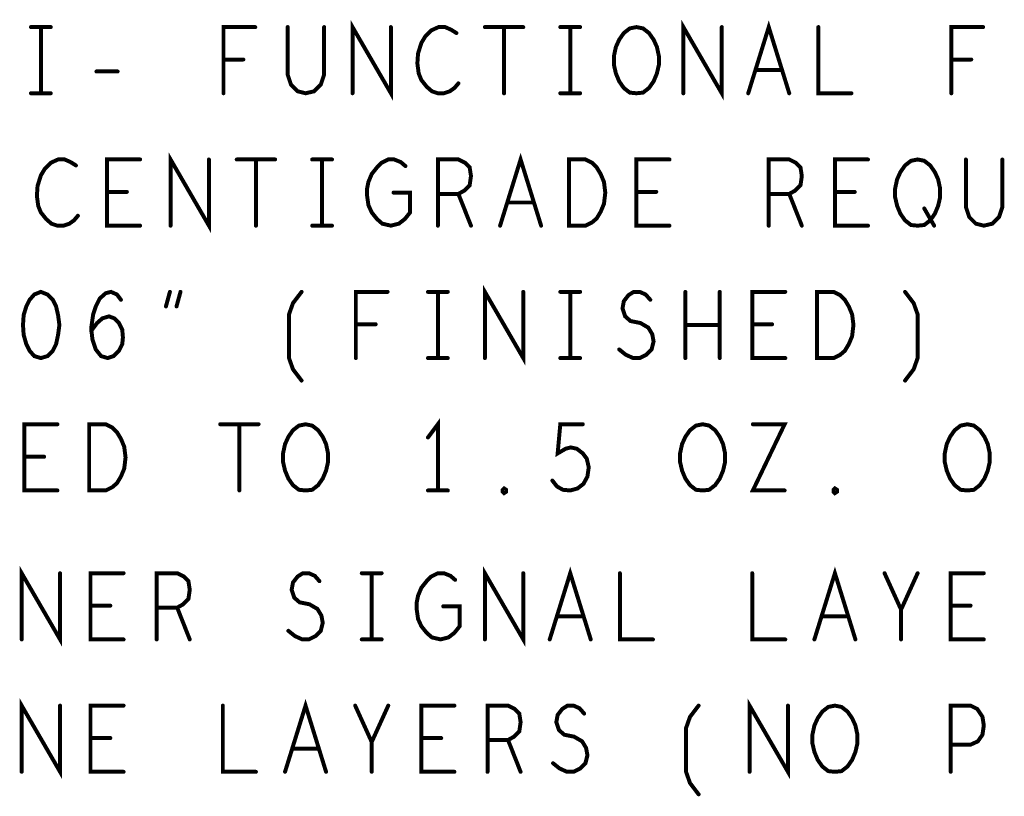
# Model space of a CAD drawing. Extents: x 28 to 61, y 24.9 to 46.
# Tile 50 of 59: x 49.8 to 51.3, y 42.1 to 43.3. Entities that reach past the tile are written whole.
import ezdxf

# ---------------------------------------------------------------- set-up
doc = ezdxf.new("R2010")
doc.units = 0
doc.layers.add('1', color=2, linetype='CONTINUOUS')

msp = doc.modelspace()

# ---------------------------------------------------------------- linework, layer by layer
at = {"layer": '1', "const_width": 0.003}
for points in [[(49.8035, 43.245, 1), (49.8005, 43.245, 1)], [(49.8185, 43.245, 1), (49.8155, 43.245, 1)], [(49.8335, 43.245, 1), (49.8305, 43.245, 1)], [(50.1425, 43.245, 1), (50.1395, 43.245, 1)], [(50.1915, 43.245, 1), (50.1885, 43.245, 1)], [(50.2465, 43.245, 1), (50.2435, 43.245, 1)], [(50.3475, 43.245, 1), (50.3445, 43.245, 1)], [(50.4895, 43.245, 1), (50.4865, 43.245, 1)], [(50.5185, 43.245, 1), (50.5155, 43.245, 1)], [(50.5475, 43.245, 1), (50.5445, 43.245, 1)], [(50.6035, 43.245, 1), (50.6005, 43.245, 1)], [(50.6185, 43.245, 1), (50.6155, 43.245, 1)], [(50.6335, 43.245, 1), (50.6305, 43.245, 1)], [(50.8475, 43.245, 1), (50.8445, 43.245, 1)], [(50.9935, 43.245, 1), (50.9905, 43.245, 1)], [(51.2425, 43.245, 1), (51.2395, 43.245, 1)], [(50.4465, 43.236, 1), (50.4435, 43.236, 1)], [(50.0945, 43.196, 1), (50.0915, 43.196, 1)], [(50.1245, 43.196, 1), (50.1215, 43.196, 1)], [(51.1945, 43.196, 1), (51.1915, 43.196, 1)], [(51.2245, 43.196, 1), (51.2215, 43.196, 1)], [(50.8985, 43.18, 1), (50.8955, 43.18, 1)], [(50.9385, 43.18, 1), (50.9355, 43.18, 1)], [(49.9025, 43.178, 1), (49.8995, 43.178, 1)], [(49.9345, 43.178, 1), (49.9315, 43.178, 1)], [(50.4495, 43.16, 1), (50.4465, 43.16, 1)], [(49.8035, 43.145, 1), (49.8005, 43.145, 1)], [(49.8185, 43.145, 1), (49.8155, 43.145, 1)], [(49.8335, 43.145, 1), (49.8305, 43.145, 1)], [(50.0945, 43.145, 1), (50.0915, 43.145, 1)], [(50.2895, 43.145, 1), (50.2865, 43.145, 1)], [(50.5185, 43.145, 1), (50.5155, 43.145, 1)], [(50.6035, 43.145, 1), (50.6005, 43.145, 1)], [(50.6185, 43.145, 1), (50.6155, 43.145, 1)], [(50.6335, 43.145, 1), (50.6305, 43.145, 1)], [(50.7185, 43.145, 1), (50.7155, 43.145, 1)], [(50.7185, 43.145, 1), (50.7155, 43.145, 1)], [(50.7895, 43.145, 1), (50.7865, 43.145, 1)], [(50.8875, 43.145, 1), (50.8845, 43.145, 1)], [(50.9495, 43.145, 1), (50.9465, 43.145, 1)], [(51.0435, 43.145, 1), (51.0405, 43.145, 1)], [(51.1945, 43.145, 1), (51.1915, 43.145, 1)], [(49.9685, 43.045, 1), (49.9655, 43.045, 1)], [(50.0725, 43.045, 1), (50.0695, 43.045, 1)], [(50.1145, 43.045, 1), (50.1115, 43.045, 1)], [(50.1435, 43.045, 1), (50.1405, 43.045, 1)], [(50.1725, 43.045, 1), (50.1695, 43.045, 1)], [(50.2285, 43.045, 1), (50.2255, 43.045, 1)], [(50.2435, 43.045, 1), (50.2405, 43.045, 1)], [(50.2585, 43.045, 1), (50.2555, 43.045, 1)], [(50.7685, 43.045, 1), (50.7655, 43.045, 1)], [(51.0685, 43.045, 1), (51.0655, 43.045, 1)], [(51.2165, 43.045, 1), (51.2135, 43.045, 1)], [(51.2715, 43.045, 1), (51.2685, 43.045, 1)], [(49.8715, 43.036, 1), (49.8685, 43.036, 1)], [(50.3695, 43.035, 1), (50.3665, 43.035, 1)], [(49.9185, 42.996, 1), (49.9155, 42.996, 1)], [(49.9485, 42.996, 1), (49.9455, 42.996, 1)], [(50.3515, 42.995, 1), (50.3485, 42.995, 1)], [(50.4185, 42.993, 1), (50.4155, 42.993, 1)], [(50.4495, 42.993, 1), (50.4465, 42.993, 1)], [(50.7185, 42.996, 1), (50.7155, 42.996, 1)], [(50.7485, 42.996, 1), (50.7455, 42.996, 1)], [(50.9185, 42.993, 1), (50.9155, 42.993, 1)], [(50.9495, 42.993, 1), (50.9465, 42.993, 1)], [(51.0185, 42.996, 1), (51.0155, 42.996, 1)], [(51.0485, 42.996, 1), (51.0455, 42.996, 1)], [(50.5235, 42.98, 1), (50.5205, 42.98, 1)], [(50.5635, 42.98, 1), (50.5605, 42.98, 1)], [(51.1535, 42.971, 1), (51.1505, 42.971, 1)], [(49.8745, 42.96, 1), (49.8715, 42.96, 1)], [(49.9685, 42.945, 1), (49.9655, 42.945, 1)], [(50.0145, 42.945, 1), (50.0115, 42.945, 1)], [(50.1435, 42.945, 1), (50.1405, 42.945, 1)], [(50.2285, 42.945, 1), (50.2255, 42.945, 1)], [(50.2435, 42.945, 1), (50.2405, 42.945, 1)], [(50.2585, 42.945, 1), (50.2555, 42.945, 1)], [(50.4185, 42.945, 1), (50.4155, 42.945, 1)], [(50.4685, 42.945, 1), (50.4655, 42.945, 1)], [(50.5125, 42.945, 1), (50.5095, 42.945, 1)], [(50.5745, 42.945, 1), (50.5715, 42.945, 1)], [(50.6165, 42.945, 1), (50.6135, 42.945, 1)], [(50.6165, 42.945, 1), (50.6135, 42.945, 1)], [(50.7685, 42.945, 1), (50.7655, 42.945, 1)], [(50.9185, 42.945, 1), (50.9155, 42.945, 1)], [(50.9685, 42.945, 1), (50.9655, 42.945, 1)], [(51.0685, 42.945, 1), (51.0655, 42.945, 1)], [(51.1435, 42.945, 1), (51.1405, 42.945, 1)], [(51.1435, 42.945, 1), (51.1405, 42.945, 1)], [(51.1685, 42.945, 1), (51.1655, 42.945, 1)], [(49.8185, 42.845, 1), (49.8155, 42.845, 1)], [(49.8185, 42.845, 1), (49.8155, 42.845, 1)], [(50.0135, 42.845, 1), (50.0105, 42.845, 1)], [(50.0295, 42.845, 1), (50.0265, 42.845, 1)], [(50.2125, 42.845, 1), (50.2095, 42.845, 1)], [(50.3425, 42.845, 1), (50.3395, 42.845, 1)], [(50.4035, 42.845, 1), (50.4005, 42.845, 1)], [(50.4185, 42.845, 1), (50.4155, 42.845, 1)], [(50.4335, 42.845, 1), (50.4305, 42.845, 1)], [(50.5475, 42.845, 1), (50.5445, 42.845, 1)], [(50.6035, 42.845, 1), (50.6005, 42.845, 1)], [(50.6185, 42.845, 1), (50.6155, 42.845, 1)], [(50.6335, 42.845, 1), (50.6305, 42.845, 1)], [(50.7925, 42.845, 1), (50.7895, 42.845, 1)], [(50.8445, 42.845, 1), (50.8415, 42.845, 1)], [(50.9435, 42.845, 1), (50.9405, 42.845, 1)], [(51.1245, 42.845, 1), (51.1215, 42.845, 1)], [(49.9395, 42.833, 1), (49.9365, 42.833, 1)], [(50.0075, 42.823, 1), (50.0045, 42.823, 1)], [(50.0235, 42.823, 1), (50.0205, 42.823, 1)], [(50.7395, 42.833, 1), (50.7365, 42.833, 1)], [(50.2945, 42.796, 1), (50.2915, 42.796, 1)], [(50.3245, 42.796, 1), (50.3215, 42.796, 1)], [(50.7925, 42.795, 1), (50.7895, 42.795, 1)], [(50.8445, 42.795, 1), (50.8415, 42.795, 1)], [(50.8935, 42.796, 1), (50.8905, 42.796, 1)], [(50.9235, 42.796, 1), (50.9205, 42.796, 1)], [(49.8945, 42.786, 1), (49.8915, 42.786, 1)], [(50.6925, 42.758, 1), (50.6895, 42.758, 1)], [(50.2945, 42.745, 1), (50.2915, 42.745, 1)], [(50.4035, 42.745, 1), (50.4005, 42.745, 1)], [(50.4185, 42.745, 1), (50.4155, 42.745, 1)], [(50.4335, 42.745, 1), (50.4305, 42.745, 1)], [(50.4895, 42.745, 1), (50.4865, 42.745, 1)], [(50.6035, 42.745, 1), (50.6005, 42.745, 1)], [(50.6185, 42.745, 1), (50.6155, 42.745, 1)], [(50.6335, 42.745, 1), (50.6305, 42.745, 1)], [(50.7925, 42.745, 1), (50.7895, 42.745, 1)], [(50.8445, 42.745, 1), (50.8415, 42.745, 1)], [(50.9435, 42.745, 1), (50.9405, 42.745, 1)], [(50.9915, 42.745, 1), (50.9885, 42.745, 1)], [(50.9915, 42.745, 1), (50.9885, 42.745, 1)], [(50.2125, 42.711, 1), (50.2095, 42.711, 1)], [(51.1245, 42.711, 1), (51.1215, 42.711, 1)], [(49.8435, 42.645, 1), (49.8405, 42.645, 1)], [(50.0895, 42.645, 1), (50.0865, 42.645, 1)], [(50.1185, 42.645, 1), (50.1155, 42.645, 1)], [(50.1475, 42.645, 1), (50.1445, 42.645, 1)], [(50.6375, 42.645, 1), (50.6345, 42.645, 1)], [(50.8945, 42.645, 1), (50.8915, 42.645, 1)], [(50.4035, 42.625, 1), (50.4005, 42.625, 1)], [(49.7935, 42.596, 1), (49.7905, 42.596, 1)], [(49.8235, 42.596, 1), (49.8205, 42.596, 1)], [(50.5915, 42.56, 1), (50.5885, 42.56, 1)], [(49.8435, 42.545, 1), (49.8405, 42.545, 1)], [(49.8915, 42.545, 1), (49.8885, 42.545, 1)], [(49.8915, 42.545, 1), (49.8885, 42.545, 1)], [(50.1185, 42.545, 1), (50.1155, 42.545, 1)], [(50.2185, 42.545, 1), (50.2155, 42.545, 1)], [(50.2185, 42.545, 1), (50.2155, 42.545, 1)], [(50.4035, 42.545, 1), (50.4005, 42.545, 1)], [(50.4185, 42.545, 1), (50.4155, 42.545, 1)], [(50.4335, 42.545, 1), (50.4305, 42.545, 1)], [(50.5185, 42.541, 1), (50.5155, 42.541, 1)], [(50.5185, 42.541, 1), (50.5155, 42.541, 1)], [(50.8185, 42.545, 1), (50.8155, 42.545, 1)], [(50.8185, 42.545, 1), (50.8155, 42.545, 1)], [(50.9425, 42.545, 1), (50.9395, 42.545, 1)], [(51.0185, 42.541, 1), (51.0155, 42.541, 1)], [(51.0185, 42.541, 1), (51.0155, 42.541, 1)], [(51.2185, 42.545, 1), (51.2155, 42.545, 1)], [(51.2185, 42.545, 1), (51.2155, 42.545, 1)], [(49.8475, 42.42, 1), (49.8445, 42.42, 1)], [(49.9435, 42.42, 1), (49.9405, 42.42, 1)], [(50.3035, 42.42, 1), (50.3005, 42.42, 1)], [(50.3185, 42.42, 1), (50.3155, 42.42, 1)], [(50.3335, 42.42, 1), (50.3305, 42.42, 1)], [(50.5475, 42.42, 1), (50.5445, 42.42, 1)], [(50.6935, 42.42, 1), (50.6905, 42.42, 1)], [(50.8935, 42.42, 1), (50.8905, 42.42, 1)], [(51.0935, 42.42, 1), (51.0905, 42.42, 1)], [(51.1435, 42.42, 1), (51.1405, 42.42, 1)], [(51.2435, 42.42, 1), (51.2405, 42.42, 1)], [(50.2395, 42.408, 1), (50.2365, 42.408, 1)], [(50.4445, 42.41, 1), (50.4415, 42.41, 1)], [(49.8935, 42.371, 1), (49.8905, 42.371, 1)], [(49.9235, 42.371, 1), (49.9205, 42.371, 1)], [(49.9935, 42.368, 1), (49.9905, 42.368, 1)], [(50.0245, 42.368, 1), (50.0215, 42.368, 1)], [(50.4265, 42.37, 1), (50.4235, 42.37, 1)], [(51.1185, 42.365, 1), (51.1155, 42.365, 1)], [(51.1935, 42.371, 1), (51.1905, 42.371, 1)], [(51.2235, 42.371, 1), (51.2205, 42.371, 1)], [(50.5985, 42.355, 1), (50.5955, 42.355, 1)], [(50.6385, 42.355, 1), (50.6355, 42.355, 1)], [(50.9985, 42.355, 1), (50.9955, 42.355, 1)], [(51.0385, 42.355, 1), (51.0355, 42.355, 1)], [(50.1925, 42.333, 1), (50.1895, 42.333, 1)], [(49.7895, 42.32, 1), (49.7865, 42.32, 1)], [(49.9435, 42.32, 1), (49.9405, 42.32, 1)], [(49.9935, 42.32, 1), (49.9905, 42.32, 1)], [(50.0435, 42.32, 1), (50.0405, 42.32, 1)], [(50.3035, 42.32, 1), (50.3005, 42.32, 1)], [(50.3185, 42.32, 1), (50.3155, 42.32, 1)], [(50.3335, 42.32, 1), (50.3305, 42.32, 1)], [(50.4895, 42.32, 1), (50.4865, 42.32, 1)], [(50.5875, 42.32, 1), (50.5845, 42.32, 1)], [(50.6495, 42.32, 1), (50.6465, 42.32, 1)], [(50.7435, 42.32, 1), (50.7405, 42.32, 1)], [(50.9435, 42.32, 1), (50.9405, 42.32, 1)], [(50.9875, 42.32, 1), (50.9845, 42.32, 1)], [(51.0495, 42.32, 1), (51.0465, 42.32, 1)], [(51.1185, 42.32, 1), (51.1155, 42.32, 1)], [(51.2435, 42.32, 1), (51.2405, 42.32, 1)], [(49.8475, 42.22, 1), (49.8445, 42.22, 1)], [(49.9435, 42.22, 1), (49.9405, 42.22, 1)], [(50.0935, 42.22, 1), (50.0905, 42.22, 1)], [(50.2935, 42.22, 1), (50.2905, 42.22, 1)], [(50.3435, 42.22, 1), (50.3405, 42.22, 1)], [(50.4435, 42.22, 1), (50.4405, 42.22, 1)], [(50.8125, 42.22, 1), (50.8095, 42.22, 1)], [(50.9475, 42.22, 1), (50.9445, 42.22, 1)], [(50.6395, 42.208, 1), (50.6365, 42.208, 1)], [(49.8935, 42.171, 1), (49.8905, 42.171, 1)], [(49.9235, 42.171, 1), (49.9205, 42.171, 1)], [(50.3935, 42.171, 1), (50.3905, 42.171, 1)], [(50.4235, 42.171, 1), (50.4205, 42.171, 1)], [(50.4935, 42.168, 1), (50.4905, 42.168, 1)], [(50.5245, 42.168, 1), (50.5215, 42.168, 1)], [(50.1985, 42.155, 1), (50.1955, 42.155, 1)], [(50.2385, 42.155, 1), (50.2355, 42.155, 1)], [(50.3185, 42.165, 1), (50.3155, 42.165, 1)], [(51.1935, 42.161, 1), (51.1905, 42.161, 1)], [(50.5925, 42.133, 1), (50.5895, 42.133, 1)], [(49.7895, 42.12, 1), (49.7865, 42.12, 1)], [(49.9435, 42.12, 1), (49.9405, 42.12, 1)], [(50.1435, 42.12, 1), (50.1405, 42.12, 1)], [(50.1875, 42.12, 1), (50.1845, 42.12, 1)], [(50.2495, 42.12, 1), (50.2465, 42.12, 1)], [(50.3185, 42.12, 1), (50.3155, 42.12, 1)], [(50.4435, 42.12, 1), (50.4405, 42.12, 1)], [(50.4935, 42.12, 1), (50.4905, 42.12, 1)], [(50.5435, 42.12, 1), (50.5405, 42.12, 1)], [(50.8895, 42.12, 1), (50.8865, 42.12, 1)], [(51.0185, 42.12, 1), (51.0155, 42.12, 1)], [(51.0185, 42.12, 1), (51.0155, 42.12, 1)], [(51.1935, 42.12, 1), (51.1905, 42.12, 1)], [(50.8125, 42.086, 1), (50.8095, 42.086, 1)]]:
    msp.add_lwpolyline(points, format="xyb", close=True, dxfattribs=at)
at = {"layer": '1', "const_width": 0.006}
for points in [[(49.802, 43.245), (49.832, 43.245)], [(49.817, 43.245), (49.817, 43.145)], [(50.093, 43.145), (50.093, 43.245), (50.141, 43.245)], [(50.19, 43.245), (50.19, 43.173), (50.195, 43.158), (50.205, 43.148), (50.217, 43.145), (50.23, 43.148), (50.24, 43.158), (50.245, 43.173), (50.245, 43.245)], [(50.288, 43.145), (50.288, 43.245), (50.346, 43.145), (50.346, 43.245)], [(50.445, 43.236), (50.437, 43.241), (50.428, 43.245), (50.418, 43.245), (50.407, 43.24), (50.398, 43.231), (50.392, 43.221), (50.387, 43.205), (50.386, 43.19), (50.388, 43.175), (50.392, 43.165), (50.4, 43.155), (50.408, 43.148), (50.417, 43.145), (50.426, 43.145), (50.435, 43.148), (50.442, 43.153), (50.448, 43.16)], [(50.488, 43.245), (50.546, 43.245)], [(50.517, 43.245), (50.517, 43.145)], [(50.602, 43.245), (50.632, 43.245)], [(50.617, 43.245), (50.617, 43.145)], [(50.717, 43.145), (50.707, 43.146), (50.698, 43.153), (50.691, 43.163), (50.686, 43.175), (50.683, 43.188), (50.683, 43.201), (50.686, 43.215), (50.691, 43.226), (50.698, 43.236), (50.707, 43.243), (50.717, 43.245), (50.727, 43.243), (50.736, 43.236), (50.743, 43.226), (50.748, 43.215), (50.751, 43.201), (50.751, 43.188), (50.748, 43.175), (50.743, 43.163), (50.736, 43.153), (50.727, 43.146), (50.717, 43.145)], [(50.788, 43.145), (50.788, 43.245), (50.846, 43.145), (50.846, 43.245)], [(50.886, 43.145), (50.917, 43.245), (50.948, 43.145)], [(50.992, 43.245), (50.992, 43.145), (51.042, 43.145)], [(51.193, 43.145), (51.193, 43.245), (51.241, 43.245)], [(50.123, 43.196), (50.093, 43.196)], [(51.223, 43.196), (51.193, 43.196)], [(50.937, 43.18), (50.897, 43.18)], [(49.901, 43.178), (49.933, 43.178)], [(49.802, 43.145), (49.832, 43.145)], [(50.602, 43.145), (50.632, 43.145)], [(49.87, 43.036), (49.862, 43.041), (49.853, 43.045), (49.843, 43.045), (49.832, 43.04), (49.823, 43.031), (49.817, 43.021), (49.812, 43.005), (49.811, 42.99), (49.813, 42.975), (49.817, 42.965), (49.825, 42.955), (49.833, 42.948), (49.842, 42.945), (49.851, 42.945), (49.86, 42.948), (49.867, 42.953), (49.873, 42.96)], [(49.967, 42.945), (49.917, 42.945), (49.917, 43.045), (49.967, 43.045)], [(50.013, 42.945), (50.013, 43.045), (50.071, 42.945), (50.071, 43.045)], [(50.113, 43.045), (50.171, 43.045)], [(50.142, 43.045), (50.142, 42.945)], [(50.227, 43.045), (50.257, 43.045)], [(50.242, 43.045), (50.242, 42.945)], [(50.35, 42.995), (50.375, 42.995), (50.375, 42.965), (50.367, 42.955), (50.358, 42.948), (50.346, 42.945), (50.333, 42.948), (50.325, 42.955), (50.317, 42.965), (50.312, 42.976), (50.31, 42.99), (50.31, 43.001), (50.312, 43.011), (50.317, 43.023), (50.325, 43.033), (50.332, 43.04), (50.342, 43.045), (50.351, 43.045), (50.361, 43.041), (50.368, 43.035)], [(50.417, 42.945), (50.417, 43.045), (50.448, 43.045), (50.458, 43.04), (50.465, 43.033), (50.467, 43.02), (50.465, 43.006), (50.457, 42.998), (50.448, 42.993), (50.417, 42.993)], [(50.511, 42.945), (50.542, 43.045), (50.573, 42.945)], [(50.615, 42.945), (50.615, 43.045), (50.64, 43.045), (50.65, 43.04), (50.657, 43.033), (50.663, 43.023), (50.668, 43.011), (50.67, 42.995), (50.668, 42.978), (50.663, 42.966), (50.657, 42.956), (50.65, 42.95), (50.64, 42.945), (50.615, 42.945)], [(50.767, 42.945), (50.717, 42.945), (50.717, 43.045), (50.767, 43.045)], [(50.917, 42.945), (50.917, 43.045), (50.948, 43.045), (50.958, 43.04), (50.965, 43.033), (50.967, 43.02), (50.965, 43.006), (50.957, 42.998), (50.948, 42.993), (50.917, 42.993)], [(51.067, 42.945), (51.017, 42.945), (51.017, 43.045), (51.067, 43.045)], [(51.142, 42.945), (51.132, 42.946), (51.123, 42.953), (51.116, 42.963), (51.111, 42.975), (51.108, 42.988), (51.108, 43.001), (51.111, 43.015), (51.116, 43.026), (51.123, 43.036), (51.132, 43.043), (51.142, 43.045), (51.152, 43.043), (51.161, 43.036), (51.168, 43.026), (51.173, 43.015), (51.176, 43.001), (51.176, 42.988), (51.173, 42.975), (51.168, 42.963), (51.161, 42.953), (51.152, 42.946), (51.142, 42.945)], [(51.215, 43.045), (51.215, 42.973), (51.22, 42.958), (51.23, 42.948), (51.242, 42.945), (51.255, 42.948), (51.265, 42.958), (51.27, 42.973), (51.27, 43.045)], [(49.947, 42.996), (49.917, 42.996)], [(50.448, 42.993), (50.467, 42.945)], [(50.747, 42.996), (50.717, 42.996)], [(50.948, 42.993), (50.967, 42.945)], [(51.047, 42.996), (51.017, 42.996)], [(50.562, 42.98), (50.522, 42.98)], [(51.152, 42.971), (51.167, 42.945)], [(50.227, 42.945), (50.257, 42.945)], [(50.488, 42.745), (50.488, 42.845), (50.546, 42.745), (50.546, 42.845)], [(49.817, 42.845), (49.807, 42.841), (49.8, 42.833), (49.795, 42.823), (49.791, 42.81), (49.79, 42.795), (49.791, 42.78), (49.795, 42.766), (49.8, 42.756), (49.807, 42.748), (49.817, 42.745), (49.827, 42.748), (49.835, 42.756), (49.84, 42.766), (49.843, 42.78), (49.845, 42.795), (49.843, 42.81), (49.84, 42.823), (49.835, 42.833), (49.827, 42.841), (49.817, 42.845)], [(49.893, 42.786), (49.902, 42.798), (49.91, 42.805), (49.92, 42.808), (49.928, 42.805), (49.935, 42.798), (49.94, 42.788), (49.941, 42.776), (49.94, 42.766), (49.935, 42.756), (49.927, 42.748), (49.918, 42.745), (49.908, 42.748), (49.9, 42.758), (49.895, 42.773), (49.893, 42.79), (49.896, 42.811), (49.9, 42.823), (49.906, 42.835), (49.915, 42.843), (49.923, 42.845), (49.932, 42.841), (49.938, 42.833)], [(50.006, 42.823), (50.012, 42.845)], [(50.028, 42.845), (50.022, 42.823)], [(50.211, 42.711), (50.198, 42.728), (50.192, 42.745), (50.192, 42.811), (50.198, 42.828), (50.211, 42.845)], [(50.293, 42.745), (50.293, 42.845), (50.341, 42.845)], [(50.402, 42.845), (50.432, 42.845)], [(50.417, 42.845), (50.417, 42.745)], [(50.602, 42.845), (50.632, 42.845)], [(50.617, 42.845), (50.617, 42.745)], [(50.691, 42.758), (50.701, 42.75), (50.712, 42.745), (50.722, 42.745), (50.732, 42.75), (50.74, 42.758), (50.743, 42.77), (50.741, 42.781), (50.735, 42.791), (50.723, 42.798), (50.708, 42.801), (50.7, 42.808), (50.696, 42.82), (50.698, 42.831), (50.705, 42.84), (50.713, 42.845), (50.722, 42.845), (50.731, 42.841), (50.738, 42.833)], [(50.791, 42.745), (50.791, 42.845)], [(50.843, 42.845), (50.843, 42.745)], [(50.942, 42.745), (50.892, 42.745), (50.892, 42.845), (50.942, 42.845)], [(50.99, 42.745), (50.99, 42.845), (51.015, 42.845), (51.025, 42.84), (51.032, 42.833), (51.038, 42.823), (51.043, 42.811), (51.045, 42.795), (51.043, 42.778), (51.038, 42.766), (51.032, 42.756), (51.025, 42.75), (51.015, 42.745), (50.99, 42.745)], [(51.123, 42.711), (51.136, 42.728), (51.142, 42.745), (51.142, 42.811), (51.136, 42.828), (51.123, 42.845)], [(50.323, 42.796), (50.293, 42.796)], [(50.843, 42.795), (50.791, 42.795)], [(50.922, 42.796), (50.892, 42.796)], [(50.402, 42.745), (50.432, 42.745)], [(50.602, 42.745), (50.632, 42.745)], [(49.842, 42.545), (49.792, 42.545), (49.792, 42.645), (49.842, 42.645)], [(49.89, 42.545), (49.89, 42.645), (49.915, 42.645), (49.925, 42.64), (49.932, 42.633), (49.938, 42.623), (49.943, 42.611), (49.945, 42.595), (49.943, 42.578), (49.938, 42.566), (49.932, 42.556), (49.925, 42.55), (49.915, 42.545), (49.89, 42.545)], [(50.088, 42.645), (50.146, 42.645)], [(50.117, 42.645), (50.117, 42.545)], [(50.217, 42.545), (50.207, 42.546), (50.198, 42.553), (50.191, 42.563), (50.186, 42.575), (50.183, 42.588), (50.183, 42.601), (50.186, 42.615), (50.191, 42.626), (50.198, 42.636), (50.207, 42.643), (50.217, 42.645), (50.227, 42.643), (50.236, 42.636), (50.243, 42.626), (50.248, 42.615), (50.251, 42.601), (50.251, 42.588), (50.248, 42.575), (50.243, 42.563), (50.236, 42.553), (50.227, 42.546), (50.217, 42.545)], [(50.417, 42.545), (50.417, 42.645), (50.402, 42.625)], [(50.59, 42.56), (50.597, 42.551), (50.606, 42.546), (50.617, 42.545), (50.628, 42.548), (50.637, 42.555), (50.643, 42.566), (50.645, 42.58), (50.642, 42.593), (50.636, 42.601), (50.627, 42.608), (50.618, 42.61), (50.61, 42.608), (50.598, 42.601), (50.602, 42.645), (50.636, 42.645)], [(50.817, 42.545), (50.807, 42.546), (50.798, 42.553), (50.791, 42.563), (50.786, 42.575), (50.783, 42.588), (50.783, 42.601), (50.786, 42.615), (50.791, 42.626), (50.798, 42.636), (50.807, 42.643), (50.817, 42.645), (50.827, 42.643), (50.836, 42.636), (50.843, 42.626), (50.848, 42.615), (50.851, 42.601), (50.851, 42.588), (50.848, 42.575), (50.843, 42.563), (50.836, 42.553), (50.827, 42.546), (50.817, 42.545)], [(50.893, 42.645), (50.941, 42.645), (50.893, 42.545), (50.941, 42.545)], [(51.217, 42.545), (51.207, 42.546), (51.198, 42.553), (51.191, 42.563), (51.186, 42.575), (51.183, 42.588), (51.183, 42.601), (51.186, 42.615), (51.191, 42.626), (51.198, 42.636), (51.207, 42.643), (51.217, 42.645), (51.227, 42.643), (51.236, 42.636), (51.243, 42.626), (51.248, 42.615), (51.251, 42.601), (51.251, 42.588), (51.248, 42.575), (51.243, 42.563), (51.236, 42.553), (51.227, 42.546), (51.217, 42.545)], [(49.822, 42.596), (49.792, 42.596)], [(50.402, 42.545), (50.432, 42.545)], [(50.517, 42.541), (50.515, 42.543), (50.515, 42.546), (50.517, 42.548), (50.52, 42.546), (50.52, 42.543), (50.517, 42.541)], [(51.017, 42.541), (51.015, 42.543), (51.015, 42.546), (51.017, 42.548), (51.02, 42.546), (51.02, 42.543), (51.017, 42.541)], [(49.788, 42.32), (49.788, 42.42), (49.846, 42.32), (49.846, 42.42)], [(49.942, 42.32), (49.892, 42.32), (49.892, 42.42), (49.942, 42.42)], [(49.992, 42.32), (49.992, 42.42), (50.023, 42.42), (50.033, 42.415), (50.04, 42.408), (50.042, 42.395), (50.04, 42.381), (50.032, 42.373), (50.023, 42.368), (49.992, 42.368)], [(50.191, 42.333), (50.201, 42.325), (50.212, 42.32), (50.222, 42.32), (50.232, 42.325), (50.24, 42.333), (50.243, 42.345), (50.241, 42.356), (50.235, 42.366), (50.223, 42.373), (50.208, 42.376), (50.2, 42.383), (50.196, 42.395), (50.198, 42.406), (50.205, 42.415), (50.213, 42.42), (50.222, 42.42), (50.231, 42.416), (50.238, 42.408)], [(50.302, 42.42), (50.332, 42.42)], [(50.317, 42.42), (50.317, 42.32)], [(50.425, 42.37), (50.45, 42.37), (50.45, 42.34), (50.442, 42.33), (50.433, 42.323), (50.421, 42.32), (50.408, 42.323), (50.4, 42.33), (50.392, 42.34), (50.387, 42.351), (50.385, 42.365), (50.385, 42.376), (50.387, 42.386), (50.392, 42.398), (50.4, 42.408), (50.407, 42.415), (50.417, 42.42), (50.426, 42.42), (50.436, 42.416), (50.443, 42.41)], [(50.488, 42.32), (50.488, 42.42), (50.546, 42.32), (50.546, 42.42)], [(50.586, 42.32), (50.617, 42.42), (50.648, 42.32)], [(50.692, 42.42), (50.692, 42.32), (50.742, 42.32)], [(50.892, 42.42), (50.892, 42.32), (50.942, 42.32)], [(50.986, 42.32), (51.017, 42.42), (51.048, 42.32)], [(51.117, 42.32), (51.117, 42.365), (51.092, 42.42)], [(51.142, 42.42), (51.117, 42.365)], [(51.242, 42.32), (51.192, 42.32), (51.192, 42.42), (51.242, 42.42)], [(49.922, 42.371), (49.892, 42.371)], [(50.023, 42.368), (50.042, 42.32)], [(51.222, 42.371), (51.192, 42.371)], [(50.637, 42.355), (50.597, 42.355)], [(51.037, 42.355), (50.997, 42.355)], [(50.302, 42.32), (50.332, 42.32)], [(49.788, 42.12), (49.788, 42.22), (49.846, 42.12), (49.846, 42.22)], [(50.186, 42.12), (50.217, 42.22), (50.248, 42.12)], [(50.888, 42.12), (50.888, 42.22), (50.946, 42.12), (50.946, 42.22)], [(49.942, 42.12), (49.892, 42.12), (49.892, 42.22), (49.942, 42.22)], [(50.092, 42.22), (50.092, 42.12), (50.142, 42.12)], [(50.317, 42.12), (50.317, 42.165), (50.292, 42.22)], [(50.342, 42.22), (50.317, 42.165)], [(50.442, 42.12), (50.392, 42.12), (50.392, 42.22), (50.442, 42.22)], [(50.492, 42.12), (50.492, 42.22), (50.523, 42.22), (50.533, 42.215), (50.54, 42.208), (50.542, 42.195), (50.54, 42.181), (50.532, 42.173), (50.523, 42.168), (50.492, 42.168)], [(50.591, 42.133), (50.601, 42.125), (50.612, 42.12), (50.622, 42.12), (50.632, 42.125), (50.64, 42.133), (50.643, 42.145), (50.641, 42.156), (50.635, 42.166), (50.623, 42.173), (50.608, 42.176), (50.6, 42.183), (50.596, 42.195), (50.598, 42.206), (50.605, 42.215), (50.613, 42.22), (50.622, 42.22), (50.631, 42.216), (50.638, 42.208)], [(50.811, 42.086), (50.798, 42.103), (50.792, 42.12), (50.792, 42.186), (50.798, 42.203), (50.811, 42.22)], [(51.017, 42.12), (51.007, 42.121), (50.998, 42.128), (50.991, 42.138), (50.986, 42.15), (50.983, 42.163), (50.983, 42.176), (50.986, 42.19), (50.991, 42.201), (50.998, 42.211), (51.007, 42.218), (51.017, 42.22), (51.027, 42.218), (51.036, 42.211), (51.043, 42.201), (51.048, 42.19), (51.051, 42.176), (51.051, 42.163), (51.048, 42.15), (51.043, 42.138), (51.036, 42.128), (51.027, 42.121), (51.017, 42.12)], [(51.192, 42.12), (51.192, 42.22), (51.222, 42.22), (51.232, 42.215), (51.24, 42.203), (51.242, 42.19), (51.24, 42.176), (51.233, 42.166), (51.222, 42.161), (51.192, 42.161)], [(49.922, 42.171), (49.892, 42.171)], [(50.422, 42.171), (50.392, 42.171)], [(50.523, 42.168), (50.542, 42.12)], [(50.237, 42.155), (50.197, 42.155)]]:
    msp.add_lwpolyline(points, dxfattribs=at)

doc.saveas('drawing.dxf')
